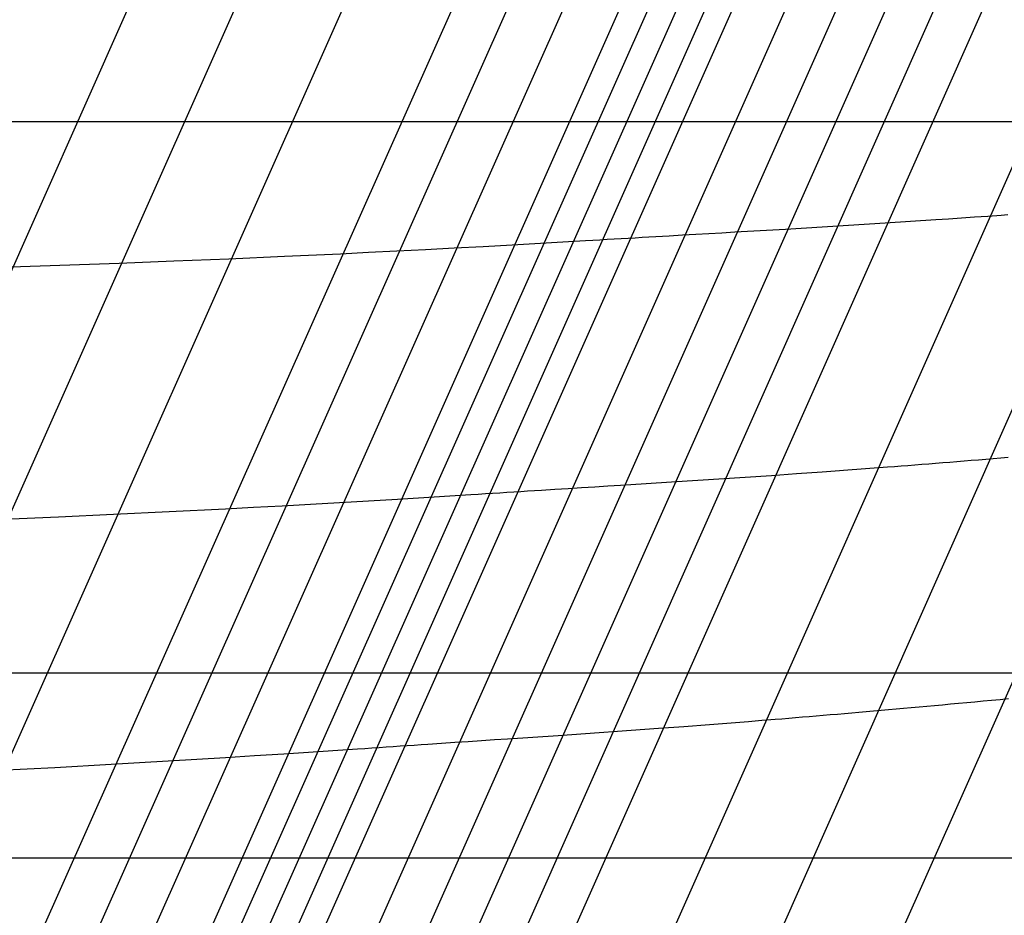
# Model space of a CAD drawing. Extents: x -260 to 296, y -277 to 294.
# Tile 65 of 241: x -175.99 to -172.14, y 75.68 to 79.18. Entities that reach past the tile are written whole.
import ezdxf

# ---------------------------------------------------------------- set-up
doc = ezdxf.new("R2010")
doc.units = 0
doc.layers.add('PREDEFINITO', color=7, linetype='CONTINUOUS')

msp = doc.modelspace()

# ---------------------------------------------------------------- linework, layer by layer
at = {"layer": 'PREDEFINITO'}
for p, q in [((-173.4045, 73.6835, 438.262), (-170.8383, 79.4622, 438.2046)), ((-173.901, 73.6318, 438.302), (-171.329, 79.4239, 438.2434)), ((-174.3405, 73.5889, 438.155), (-171.7627, 79.3935, 438.0986)), ((-175.3407, 73.5024, 437.4537), (-172.748, 79.336, 437.4083)), ((-175.1405, 73.5188, 437.5952), (-172.5507, 79.3466, 437.5476)), ((-174.9432, 73.5353, 437.7453), (-172.3564, 79.3573, 437.6953)), ((-174.7461, 73.5522, 437.8948), (-172.1622, 79.3685, 437.8424)), ((-176.1041, 73.4411, 437.1522), (-173.501, 79.296, 437.1114)), ((-175.9879, 73.4504, 437.1731), (-173.3863, 79.3021, 437.1321)), ((-175.8731, 73.4596, 437.1982), (-173.273, 79.3082, 437.1568)), ((-175.7616, 73.4686, 437.2334), (-173.1629, 79.3141, 437.1915)), ((-175.5468, 73.4858, 437.3301), (-172.9511, 79.3253, 437.2866)), ((-176.897, 73.3818, 436.9373), (-174.2838, 79.2585, 436.8997)), ((-176.6737, 73.3977, 437.0098), (-174.0634, 79.2683, 436.9711)), ((-176.4479, 73.4145, 437.0739), (-173.8405, 79.2788, 437.0342)), ((-176.2194, 73.432, 437.1287), (-173.6149, 79.2901, 437.0882)), ((-177.7706, 73.3251, 436.5803), (-175.1458, 79.2259, 436.5484)), ((-177.3372, 73.352, 436.7705), (-174.7182, 79.2409, 436.7355)), ((-178.1993, 73.3005, 436.374), (-175.5687, 79.2133, 436.3454)), ((-197.8314, 78.7798, 407.9172), (233.6089, 78.7798, 407.9172)), ((-172.3118, 78.4043, 438.041), (-172.2608, 78.4078, 438.0701)), ((-172.2608, 78.4078, 438.0701), (-172.2093, 78.4114, 438.0976)), ((-172.2093, 78.4114, 438.0976), (-172.1573, 78.4152, 438.1233)), ((-172.1573, 78.4152, 438.1233), (-172.1311, 78.417, 438.1355)), ((-172.9994, 78.3606, 437.5451), (-172.6099, 78.3845, 437.8408)), ((-172.6099, 78.3845, 437.8408), (-172.5117, 78.3908, 437.9115)), ((-172.5117, 78.3908, 437.9115), (-172.4125, 78.3974, 437.9786)), ((-172.4125, 78.3974, 437.9786), (-172.3623, 78.4008, 438.0104)), ((-172.3623, 78.4008, 438.0104), (-172.3118, 78.4043, 438.041)), ((-173.5323, 78.3299, 437.2201), (-173.5057, 78.3314, 437.2319)), ((-173.5057, 78.3314, 437.2319), (-173.453, 78.3344, 437.2567)), ((-173.453, 78.3344, 437.2567), (-173.4008, 78.3374, 437.2834)), ((-173.4008, 78.3374, 437.2834), (-173.3492, 78.3404, 437.3118)), ((-173.3492, 78.3404, 437.3118), (-173.2981, 78.3433, 437.3417)), ((-173.2981, 78.3433, 437.3417), (-173.2474, 78.3462, 437.373)), ((-173.2474, 78.3462, 437.373), (-173.1972, 78.3491, 437.4055)), ((-173.1972, 78.3491, 437.4055), (-173.0978, 78.3549, 437.4737)), ((-173.0978, 78.3549, 437.4737), (-172.9994, 78.3606, 437.5451)), ((-174.2923, 78.2867, 437.0304), (-174.1796, 78.2928, 437.0586)), ((-174.1796, 78.2928, 437.0586), (-174.0662, 78.2991, 437.0845)), ((-174.0662, 78.2991, 437.0845), (-173.78, 78.3155, 437.1398)), ((-173.78, 78.3155, 437.1398), (-173.7516, 78.3172, 437.1462)), ((-173.7516, 78.3172, 437.1462), (-173.7235, 78.3188, 437.1532)), ((-173.7235, 78.3188, 437.1532), (-173.6956, 78.3204, 437.1609)), ((-173.6956, 78.3204, 437.1609), (-173.6679, 78.3221, 437.1693)), ((-173.6679, 78.3221, 437.1693), (-173.6404, 78.3236, 437.1784)), ((-173.6404, 78.3236, 437.1784), (-173.6132, 78.3252, 437.188)), ((-173.6132, 78.3252, 437.188), (-173.586, 78.3268, 437.1982)), ((-173.586, 78.3268, 437.1982), (-173.5591, 78.3283, 437.2089)), ((-173.5591, 78.3283, 437.2089), (-173.5323, 78.3299, 437.2201)), ((-175.1719, 78.2447, 436.7308), (-174.9552, 78.2542, 436.8165)), ((-174.9552, 78.2542, 436.8165), (-174.7366, 78.2643, 436.8955)), ((-174.7366, 78.2643, 436.8955), (-174.6264, 78.2697, 436.9323)), ((-174.6264, 78.2697, 436.9323), (-174.5157, 78.2752, 436.9671)), ((-174.5157, 78.2752, 436.9671), (-174.4043, 78.2809, 436.9999)), ((-174.4043, 78.2809, 436.9999), (-174.2923, 78.2867, 437.0304)), ((-176.0245, 78.2131, 436.3397), (-175.6006, 78.2278, 436.5432)), ((-175.6006, 78.2278, 436.5432), (-175.387, 78.2359, 436.6395)), ((-175.387, 78.2359, 436.6395), (-175.1719, 78.2447, 436.7308)), ((-172.413, 77.4464, 438.2012), (-172.3855, 77.4486, 438.2096)), ((-172.3855, 77.4486, 438.2096), (-172.3579, 77.4508, 438.2174)), ((-172.3579, 77.4508, 438.2174), (-172.3301, 77.4531, 438.2245)), ((-172.3301, 77.4531, 438.2245), (-172.3021, 77.4554, 438.231)), ((-172.3021, 77.4554, 438.231), (-172.2738, 77.4577, 438.2369)), ((-172.2738, 77.4577, 438.2369), (-172.2454, 77.46, 438.242)), ((-172.2454, 77.46, 438.242), (-172.2167, 77.4624, 438.2465)), ((-172.2167, 77.4624, 438.2465), (-172.1878, 77.4648, 438.2502)), ((-172.1878, 77.4648, 438.2502), (-172.1587, 77.4673, 438.2532)), ((-172.1587, 77.4673, 438.2532), (-172.1294, 77.4698, 438.2554)), ((-172.9555, 77.4057, 437.9142), (-172.856, 77.4128, 437.9815)), ((-172.856, 77.4128, 437.9815), (-172.8057, 77.4164, 438.0135)), ((-172.8057, 77.4164, 438.0135), (-172.7551, 77.4201, 438.0441)), ((-172.7551, 77.4201, 438.0441), (-172.704, 77.4239, 438.0733)), ((-172.704, 77.4239, 438.0733), (-172.6524, 77.4278, 438.1009)), ((-172.6524, 77.4278, 438.1009), (-172.6003, 77.4318, 438.1267)), ((-172.6003, 77.4318, 438.1267), (-172.574, 77.4338, 438.1389)), ((-172.574, 77.4338, 438.1389), (-172.5476, 77.4358, 438.1506)), ((-172.5476, 77.4358, 438.1506), (-172.521, 77.4379, 438.1618)), ((-172.521, 77.4379, 438.1618), (-172.4942, 77.44, 438.1725)), ((-172.4942, 77.44, 438.1725), (-172.4673, 77.4421, 438.1826)), ((-172.4673, 77.4421, 438.1826), (-172.4402, 77.4442, 438.1922)), ((-172.4402, 77.4442, 438.1922), (-172.413, 77.4464, 438.2012)), ((-173.5431, 77.3668, 437.4753), (-173.4445, 77.3731, 437.5469)), ((-173.4445, 77.3731, 437.5469), (-173.054, 77.3989, 437.8433)), ((-173.054, 77.3989, 437.8433), (-172.9555, 77.4057, 437.9142)), ((-174.1146, 77.3312, 437.1701), (-174.0871, 77.333, 437.1792)), ((-174.0871, 77.333, 437.1792), (-174.0598, 77.3347, 437.1888)), ((-174.0598, 77.3347, 437.1888), (-174.0326, 77.3364, 437.199)), ((-174.0326, 77.3364, 437.199), (-174.0056, 77.338, 437.2098)), ((-174.0056, 77.338, 437.2098), (-173.9788, 77.3397, 437.221)), ((-173.9788, 77.3397, 437.221), (-173.9521, 77.3414, 437.2328)), ((-173.9521, 77.3414, 437.2328), (-173.8992, 77.3446, 437.2577)), ((-173.8992, 77.3446, 437.2577), (-173.8469, 77.3479, 437.2845)), ((-173.8469, 77.3479, 437.2845), (-173.7952, 77.3511, 437.3129)), ((-173.7952, 77.3511, 437.3129), (-173.744, 77.3543, 437.3429)), ((-173.744, 77.3543, 437.3429), (-173.6932, 77.3574, 437.3743)), ((-173.6932, 77.3574, 437.3743), (-173.6428, 77.3606, 437.4069)), ((-173.6428, 77.3606, 437.4069), (-173.5431, 77.3668, 437.4753)), ((-174.7404, 77.293, 437.0308), (-174.6275, 77.2996, 437.0591)), ((-174.6275, 77.2996, 437.0591), (-174.5138, 77.3064, 437.0851)), ((-174.5138, 77.3064, 437.0851), (-174.227, 77.3242, 437.1405)), ((-174.227, 77.3242, 437.1405), (-174.1986, 77.326, 437.1469)), ((-174.1986, 77.326, 437.1469), (-174.1704, 77.3278, 437.1539)), ((-174.1704, 77.3278, 437.1539), (-174.1424, 77.3295, 437.1617)), ((-174.1424, 77.3295, 437.1617), (-174.1146, 77.3312, 437.1701)), ((-175.6221, 77.2469, 436.7304), (-175.4048, 77.2574, 436.8163)), ((-175.4048, 77.2574, 436.8163), (-175.1857, 77.2685, 436.8956)), ((-175.1857, 77.2685, 436.8956), (-175.0753, 77.2744, 436.9325)), ((-175.0753, 77.2744, 436.9325), (-174.9643, 77.2804, 436.9674)), ((-174.9643, 77.2804, 436.9674), (-174.8527, 77.2866, 437.0002)), ((-174.8527, 77.2866, 437.0002), (-174.7404, 77.293, 437.0308)), ((-176.0517, 77.2279, 436.5423), (-175.8376, 77.2371, 436.6388)), ((-175.8376, 77.2371, 436.6388), (-175.6221, 77.2469, 436.7304)), ((-199.1258, 76.6284, 398.7549), (234.9013, 76.6284, 398.7549)), ((-172.1944, 76.5214, 438.2242), (-172.1614, 76.5245, 438.2149)), ((-172.1614, 76.5245, 438.2149), (-172.1281, 76.5277, 438.2046)), ((-172.597, 76.4845, 438.2611), (-172.5676, 76.4871, 438.2633)), ((-172.5676, 76.4871, 438.2633), (-172.5379, 76.4897, 438.2648)), ((-172.5379, 76.4897, 438.2648), (-172.508, 76.4924, 438.2654)), ((-172.508, 76.4924, 438.2654), (-172.4779, 76.4952, 438.2652)), ((-172.4779, 76.4952, 438.2652), (-172.4475, 76.4979, 438.2642)), ((-172.4475, 76.4979, 438.2642), (-172.4168, 76.5007, 438.2624)), ((-172.4168, 76.5007, 438.2624), (-172.3859, 76.5035, 438.2597)), ((-172.3859, 76.5035, 438.2597), (-172.3547, 76.5064, 438.2561)), ((-172.3547, 76.5064, 438.2561), (-172.3232, 76.5093, 438.2516)), ((-172.3232, 76.5093, 438.2516), (-172.2914, 76.5123, 438.2462)), ((-172.2914, 76.5123, 438.2462), (-172.2594, 76.5153, 438.2398)), ((-172.2594, 76.5153, 438.2398), (-172.227, 76.5183, 438.2325)), ((-172.227, 76.5183, 438.2325), (-172.1944, 76.5214, 438.2242)), ((-173.0395, 76.4468, 438.1343), (-173.0132, 76.449, 438.1465)), ((-173.0132, 76.449, 438.1465), (-172.9867, 76.4511, 438.1583)), ((-172.9867, 76.4511, 438.1583), (-172.9601, 76.4533, 438.1695)), ((-172.9601, 76.4533, 438.1695), (-172.9333, 76.4556, 438.1802)), ((-172.9333, 76.4556, 438.1802), (-172.9063, 76.4578, 438.1904)), ((-172.9063, 76.4578, 438.1904), (-172.8791, 76.4601, 438.2)), ((-172.8791, 76.4601, 438.2), (-172.8518, 76.4624, 438.209)), ((-172.8518, 76.4624, 438.209), (-172.8243, 76.4647, 438.2174)), ((-172.8243, 76.4647, 438.2174), (-172.7966, 76.4671, 438.2253)), ((-172.7966, 76.4671, 438.2253), (-172.7687, 76.4695, 438.2324)), ((-172.7687, 76.4695, 438.2324), (-172.7406, 76.4719, 438.2389)), ((-172.7406, 76.4719, 438.2389), (-172.7123, 76.4743, 438.2448)), ((-172.7123, 76.4743, 438.2448), (-172.6838, 76.4768, 438.2499)), ((-172.6838, 76.4768, 438.2499), (-172.6551, 76.4793, 438.2544)), ((-172.6551, 76.4793, 438.2544), (-172.6262, 76.4819, 438.2581)), ((-172.6262, 76.4819, 438.2581), (-172.597, 76.4845, 438.2611)), ((-173.886, 76.384, 437.553), (-173.4944, 76.4117, 437.8502)), ((-173.4944, 76.4117, 437.8502), (-173.3957, 76.419, 437.9213)), ((-173.3957, 76.419, 437.9213), (-173.2959, 76.4266, 437.9888)), ((-173.2959, 76.4266, 437.9888), (-173.2455, 76.4305, 438.0208)), ((-173.2455, 76.4305, 438.0208), (-173.1947, 76.4344, 438.0515)), ((-173.1947, 76.4344, 438.0515), (-173.1435, 76.4385, 438.0808)), ((-173.1435, 76.4385, 438.0808), (-173.0918, 76.4426, 438.1084)), ((-173.0918, 76.4426, 438.1084), (-173.0395, 76.4468, 438.1343)), ((-174.0847, 76.3705, 437.4126), (-173.9848, 76.3772, 437.4811)), ((-173.9848, 76.3772, 437.4811), (-173.886, 76.384, 437.553)), ((-174.6703, 76.3313, 437.1455), (-174.6418, 76.3332, 437.1519)), ((-174.6418, 76.3332, 437.1519), (-174.6136, 76.3351, 437.1589)), ((-174.6136, 76.3351, 437.1589), (-174.5855, 76.337, 437.1667)), ((-174.5855, 76.337, 437.1667), (-174.5577, 76.3389, 437.1751)), ((-174.5577, 76.3389, 437.1751), (-174.5301, 76.3407, 437.1842)), ((-174.5301, 76.3407, 437.1842), (-174.5027, 76.3425, 437.1939)), ((-174.5027, 76.3425, 437.1939), (-174.4755, 76.3444, 437.2042)), ((-174.4755, 76.3444, 437.2042), (-174.4484, 76.3462, 437.2149)), ((-174.4484, 76.3462, 437.2149), (-174.4215, 76.348, 437.2262)), ((-174.4215, 76.348, 437.2262), (-174.3948, 76.3498, 437.238)), ((-174.3948, 76.3498, 437.238), (-174.3418, 76.3533, 437.263)), ((-174.3418, 76.3533, 437.263), (-174.2894, 76.3568, 437.2898)), ((-174.2894, 76.3568, 437.2898), (-174.2375, 76.3603, 437.3184)), ((-174.2375, 76.3603, 437.3184), (-174.1862, 76.3637, 437.3484)), ((-174.1862, 76.3637, 437.3484), (-174.1352, 76.3671, 437.3799)), ((-174.1352, 76.3671, 437.3799), (-174.0847, 76.3705, 437.4126)), ((-175.2974, 76.2908, 437.0048), (-175.1849, 76.2977, 437.0355)), ((-175.1849, 76.2977, 437.0355), (-175.0717, 76.3048, 437.0639)), ((-175.0717, 76.3048, 437.0639), (-174.9578, 76.3121, 437.0899)), ((-174.9578, 76.3121, 437.0899), (-174.6703, 76.3313, 437.1455)), ((-176.0685, 76.2474, 436.7344), (-175.8508, 76.2589, 436.8205)), ((-175.8508, 76.2589, 436.8205), (-175.6311, 76.2711, 436.9)), ((-175.6311, 76.2711, 436.9), (-175.5205, 76.2775, 436.9369)), ((-175.5205, 76.2775, 436.9369), (-175.4092, 76.284, 436.9719)), ((-175.4092, 76.284, 436.9719), (-175.2974, 76.2908, 437.0048)), ((-199.1258, 75.9064, 407.703), (234.9013, 75.9064, 407.703))]:
    msp.add_line(p, q, dxfattribs=at)

doc.saveas('drawing.dxf')
